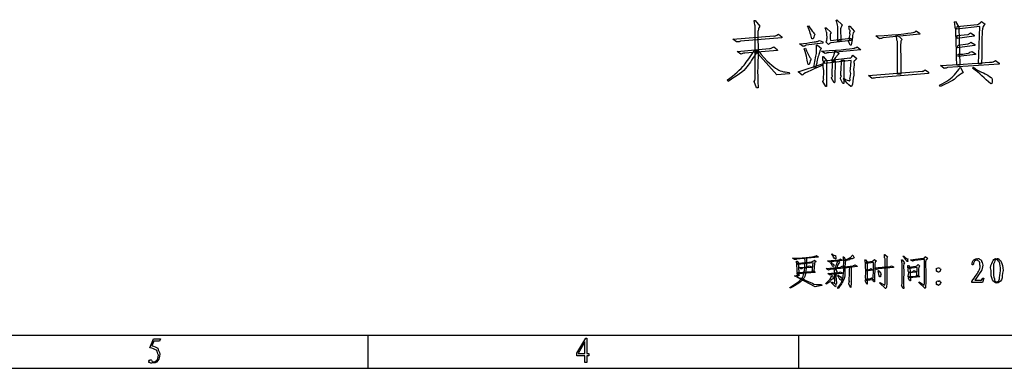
# Model space of a CAD drawing. Header units: millimetres. Extents: x 3 to 297, y 2 to 209.
# Tile 43 of 92: x 131 to 210, y 2 to 30. Entities that reach past the tile are written whole.
import ezdxf

# ---------------------------------------------------------------- set-up
doc = ezdxf.new("R2010")
doc.units = ezdxf.units.MM
doc.layers.get('0').update_dxf_attribs({"linetype": 'CONTINUOUS'})

msp = doc.modelspace()

# ---------------------------------------------------------------- linework, layer by layer
at = {"color": 0}
for p, q in [((190.165, 30.1914), (190.253, 30.1914)), ((190.253, 30.1914), (190.606, 29.7284)), ((196.736, 30.1914), (196.802, 30.2576)), ((196.802, 30.2576), (197.221, 29.8387)), ((206.217, 30.0812), (206.305, 30.1253)), ((206.305, 30.1253), (206.569, 29.6623)), ((208.377, 30.1253), (208.686, 29.9048)), ((194.443, 29.7284), (194.531, 29.7725)), ((194.443, 29.7284), (194.443, 29.7284)), ((195.854, 29.5961), (195.942, 29.5961)), ((195.942, 29.5961), (196.339, 29.2433)), ((196.868, 28.5378), (196.868, 29.7064)), ((197.75, 29.7284), (197.838, 29.7284)), ((197.838, 29.7284), (198.213, 29.3095)), ((203.152, 29.3756), (203.416, 29.1772)), ((208.245, 29.7064), (206.393, 29.4859)), ((206.393, 29.4859), (206.437, 29.7064)), ((206.437, 29.7064), (208.046, 29.8827)), ((206.569, 29.6623), (206.658, 26.6196)), ((207.495, 29.1992), (207.782, 29.0229)), ((208.135, 26.7298), (208.245, 29.7064)), ((188.445, 28.6921), (191.753, 28.9567)), ((188.754, 28.4716), (188.445, 28.6921)), ((192.392, 28.8024), (189.063, 28.5378)), ((192.106, 29.089), (192.37, 28.8906)), ((192.37, 28.8906), (192.392, 28.8024)), ((194.884, 28.7142), (194.795, 28.7142)), ((195.391, 28.6039), (195.677, 28.4716)), ((195.677, 28.4716), (195.677, 28.3834)), ((196.118, 28.2732), (195.898, 28.4937)), ((196.272, 28.6039), (197.904, 28.7803)), ((197.904, 28.5819), (196.317, 28.4055)), ((197.11, 28.5378), (196.868, 28.5378)), ((197.86, 28.2291), (197.728, 28.5378)), ((197.816, 28.7362), (197.816, 28.7362)), ((197.904, 28.7803), (197.904, 28.5819)), ((200.219, 28.7362), (199.911, 28.9567)), ((203.438, 29.089), (200.484, 28.8024)), ((201.542, 29.0229), (201.608, 29.0669)), ((201.608, 29.0669), (202.027, 28.6701)), ((201.652, 25.8919), (201.652, 28.5157)), ((203.416, 29.1772), (203.438, 29.089)), ((206.437, 28.9788), (207.275, 29.0669)), ((206.437, 28.7583), (206.437, 28.9788)), ((207.804, 28.9347), (206.437, 28.7583)), ((207.54, 28.4496), (207.848, 28.2732)), ((207.782, 29.0229), (207.804, 28.9347)), ((188.798, 27.722), (191.4, 27.9425)), ((189.107, 27.5015), (188.798, 27.722)), ((192.039, 27.7881), (189.416, 27.5676)), ((190.143, 27.7661), (190.474, 27.7881)), ((191.973, 25.8479), (190.253, 27.7881)), ((190.253, 27.7881), (190.474, 27.7881)), ((191.753, 28.0748), (192.017, 27.8763)), ((192.017, 27.8763), (192.039, 27.7881)), ((194.09, 28.1189), (193.803, 28.3173)), ((194.178, 27.9204), (194.266, 27.9645)), ((194.178, 27.9204), (194.178, 27.9204)), ((195.677, 28.3834), (194.332, 28.2071)), ((195.148, 28.2071), (195.236, 28.2071)), ((195.236, 28.2071), (195.567, 27.9425)), ((195.854, 27.5456), (195.567, 27.744)), ((198.72, 27.8322), (196.118, 27.6117)), ((196.625, 27.7881), (196.978, 27.5456)), ((197.926, 28.2291), (197.86, 28.2291)), ((198.411, 28.0748), (198.698, 27.8763)), ((198.698, 27.8763), (198.72, 27.8322)), ((206.437, 28.0086), (206.503, 28.2071)), ((207.848, 28.185), (206.437, 28.0086)), ((206.503, 28.2071), (207.275, 28.3173)), ((207.628, 27.722), (207.892, 27.5235)), ((207.848, 28.2732), (207.848, 28.185)), ((190.253, 27.6117), (190.253, 27.6117)), ((195.358, 27.4794), (195.358, 27.4794)), ((195.655, 27.3031), (195.699, 27.3031)), ((195.699, 27.3031), (195.986, 26.9503)), ((195.81, 26.9503), (197.838, 27.1928)), ((197.948, 26.9944), (195.81, 26.7518)), ((195.81, 26.7518), (195.81, 26.9503)), ((196.449, 26.9062), (196.383, 26.9503)), ((196.449, 26.9503), (196.669, 26.9503)), ((196.449, 26.9062), (196.449, 26.9062)), ((197.154, 27.0164), (197.375, 27.0164)), ((198.08, 27.4133), (198.389, 27.1487)), ((206.503, 27.3031), (206.503, 27.5015)), ((207.914, 27.4574), (206.503, 27.3031)), ((207.892, 27.5235), (207.914, 27.4574)), ((209.502, 26.9944), (209.788, 26.7739)), ((193.693, 26.0683), (195.633, 26.7298)), ((194.002, 25.8038), (193.693, 26.0683)), ((194.575, 26.6637), (194.487, 26.6637)), ((195.104, 26.4652), (194.95, 26.4211)), ((195.633, 26.7298), (195.677, 26.6196)), ((199.337, 25.7817), (203.615, 26.1345)), ((203.857, 26.2447), (204.144, 26.0463)), ((204.144, 26.0463), (204.144, 25.9581)), ((205.379, 26.355), (205.092, 26.5975)), ((209.788, 26.6857), (205.665, 26.4211)), ((206.658, 26.6196), (206.415, 26.6196)), ((206.635, 26.4211), (206.702, 26.4211)), ((206.702, 26.4211), (206.922, 26.0242)), ((207.672, 26.377), (207.738, 26.4652)), ((208.377, 26.7298), (208.135, 26.7298)), ((209.788, 26.7739), (209.788, 26.6857)), ((188.093, 25.3187), (188.026, 25.4289)), ((190.363, 24.7895), (190.165, 25.3187)), ((192.987, 25.914), (191.973, 25.8479)), ((192.965, 26.0242), (192.987, 25.914)), ((194.002, 25.8038), (194.002, 25.8038)), ((195.898, 24.8998), (195.677, 25.3187)), ((196.581, 25.1864), (196.361, 25.5612)), ((197.265, 25.1423), (197.088, 25.5171)), ((197.331, 25.4951), (197.353, 25.5612)), ((199.624, 25.5392), (199.337, 25.7817)), ((204.144, 25.9581), (199.911, 25.6053)), ((201.917, 25.8919), (201.652, 25.8919)), ((206.404, 25.6715), (206.404, 25.6715)), ((190.474, 24.7895), (190.363, 24.7895)), ((195.964, 24.8998), (195.898, 24.8998)), ((196.603, 25.1864), (196.581, 25.1864)), ((196.603, 25.1864), (196.603, 25.1864)), ((197.353, 25.1423), (197.265, 25.1423)), ((197.97, 24.8998), (197.904, 24.8998)), ((205.092, 24.8998), (205.026, 25.01)), ((209.215, 25.1423), (209.127, 25.1202)), ((24.9769, 4.9747), (291.994, 4.9747)), ((159.209, 4.9747), (159.209, 2.3289)), ((175.948, 3.5388), (176.676, 4.7405)), ((176.676, 4.7405), (176.764, 4.7405)), ((176.764, 4.7405), (176.764, 3.5168)), ((193.711, 4.9747), (193.711, 2.3289)), ((141.726, 3.9577), (142.018, 4.6963)), ((142.045, 4.5145), (141.897, 4.1396)), ((142.018, 4.6963), (142.591, 4.6963)), ((142.514, 4.5145), (142.045, 4.5145)), ((142.591, 4.6963), (142.514, 4.5145)), ((176.593, 4.4538), (176.047, 3.5168)), ((176.593, 3.5168), (176.593, 4.4538)), ((142.431, 3.3734), (142.431, 3.3734)), ((175.948, 3.3348), (175.948, 3.5388)), ((176.593, 3.3348), (175.948, 3.3348)), ((176.047, 3.5168), (176.593, 3.5168)), ((176.593, 2.7891), (176.593, 3.3348)), ((176.764, 3.5168), (176.924, 3.5168)), ((176.924, 3.3348), (176.764, 3.3348)), ((176.764, 3.3348), (176.764, 2.7891)), ((176.924, 3.5168), (176.924, 3.3348)), ((176.764, 2.7891), (176.593, 2.7891)), ((2.7519, 2.3289), (297.215, 2.3289))]:
    msp.add_line(p, q, dxfattribs=at)
at = {"color": 5}
for p, q in [((193.399, 11.0395), (193.24, 11.1552)), ((195.307, 11.2214), (193.559, 11.0725)), ((194.237, 11.1883), (194.364, 11.1883)), ((194.237, 11.1883), (194.237, 11.1883)), ((195.147, 11.3702), (195.296, 11.2544)), ((195.296, 11.2544), (195.307, 11.2214)), ((196.391, 11.4749), (196.424, 11.519)), ((196.391, 11.4749), (196.391, 11.4749)), ((196.705, 11.0946), (196.65, 11.0946)), ((197.069, 11.0891), (197.207, 10.9954)), ((197.306, 11.2489), (197.35, 11.271)), ((197.35, 11.271), (197.488, 11.0284)), ((198.034, 11.3923), (198.067, 11.3812)), ((198.067, 11.3812), (198.182, 11.1662)), ((199.818, 11.0505), (199.956, 10.9127)), ((200.601, 11.4363), (200.645, 11.4584)), ((200.645, 11.4584), (200.843, 11.2544)), ((200.667, 9.1929), (200.667, 11.0946)), ((202.105, 11.2985), (202.137, 11.3371)), ((202.105, 11.2985), (202.105, 11.2985)), ((202.705, 11.0284), (203.708, 11.1442)), ((203.808, 11.0505), (203.014, 10.9623)), ((203.808, 9.2039), (203.808, 11.0505)), ((203.874, 11.2765), (204.045, 11.1442)), ((193.548, 10.9127), (193.603, 10.9127)), ((193.548, 10.9127), (193.548, 10.9127)), ((193.603, 10.9127), (193.73, 10.7583)), ((194.888, 10.7694), (193.669, 10.6426)), ((193.669, 10.6426), (193.692, 10.7583)), ((193.692, 10.7583), (194.8, 10.8686)), ((193.912, 10.3008), (193.763, 10.4056)), ((194.761, 10.4056), (194.05, 10.3394)), ((194.601, 10.5268), (194.75, 10.4497)), ((194.75, 10.4497), (194.761, 10.4056)), ((194.805, 10.0307), (194.888, 10.7694)), ((195.004, 10.9954), (195.125, 10.8851)), ((195.945, 10.3174), (197.047, 10.4276)), ((196.126, 10.2016), (195.945, 10.3174)), ((196.038, 10.9402), (196.937, 11.0284)), ((196.193, 10.8245), (196.038, 10.9402)), ((197.345, 10.3615), (196.253, 10.2457)), ((196.319, 10.7914), (196.353, 10.8245)), ((197.218, 10.9623), (196.33, 10.8686)), ((196.512, 10.4827), (196.468, 10.4827)), ((196.578, 10.3008), (196.617, 10.3394)), ((196.617, 10.3394), (196.799, 10.0969)), ((196.783, 10.3835), (196.694, 10.3615)), ((196.854, 11.0064), (197.014, 10.8245)), ((197.196, 10.4993), (197.328, 10.4056)), ((197.207, 10.9954), (197.218, 10.9623)), ((197.328, 10.4056), (197.345, 10.3615)), ((197.411, 10.9402), (197.4, 11.0064)), ((197.4, 10.4607), (198.1, 10.5434)), ((198.43, 10.4772), (197.4, 10.3615)), ((197.4, 10.3615), (197.4, 10.4607)), ((197.819, 10.4607), (197.94, 10.4607)), ((197.819, 10.4607), (197.819, 10.4607)), ((197.94, 10.4607), (197.94, 9.1929)), ((198.249, 10.6095), (198.42, 10.5048)), ((198.42, 10.5048), (198.43, 10.4772)), ((199.035, 11.0174), (199.08, 11.0284)), ((199.08, 11.0284), (199.228, 10.8465)), ((199.151, 10.8355), (199.669, 10.9127)), ((199.151, 10.7253), (199.151, 10.8355)), ((199.741, 10.8135), (199.151, 10.7253)), ((199.51, 10.3174), (199.625, 10.2237)), ((199.818, 10.3725), (201.009, 10.4827)), ((199.967, 10.2567), (199.818, 10.3725)), ((201.329, 10.4056), (200.116, 10.2953)), ((201.18, 10.5434), (201.329, 10.4497)), ((201.329, 10.4497), (201.329, 10.4056)), ((201.983, 11.0064), (202.027, 11.0174)), ((202.027, 11.0174), (202.215, 10.7914)), ((202.468, 10.8851), (202.413, 10.8851)), ((202.468, 10.5765), (202.523, 10.5765)), ((202.523, 10.5765), (202.65, 10.4276)), ((202.529, 10.3725), (202.529, 10.3725)), ((202.578, 10.4276), (203.124, 10.5048)), ((202.578, 10.3229), (202.578, 10.4276)), ((203.229, 10.4166), (202.578, 10.3229)), ((202.854, 10.9127), (202.705, 11.0284)), ((203.19, 9.6669), (203.229, 10.4166)), ((203.306, 10.6426), (203.444, 10.5048)), ((204.87, 10.389), (204.87, 10.389)), ((207.719, 10.6095), (207.647, 10.6095)), ((209.972, 10.8575), (209.972, 10.8575)), ((193.399, 9.7331), (193.642, 9.7937)), ((195.048, 8.8567), (193.399, 9.7331)), ((193.719, 9.7551), (193.592, 9.9535)), ((193.692, 10.0087), (194.783, 10.0969)), ((195.059, 10.0087), (193.692, 9.893)), ((193.692, 9.893), (193.692, 10.0087)), ((193.763, 9.7551), (193.719, 9.7551)), ((194.932, 10.0638), (194.805, 10.0307)), ((194.932, 10.1575), (195.059, 10.0087)), ((196.071, 9.915), (196.92, 9.9977)), ((196.253, 9.7937), (196.071, 9.915)), ((197.218, 9.9315), (196.374, 9.8489)), ((196.397, 9.7717), (196.435, 9.7717)), ((196.435, 9.7717), (196.512, 9.5071)), ((196.639, 9.3252), (196.639, 10.0087)), ((196.843, 9.7496), (196.865, 9.7937)), ((197.069, 10.0638), (197.207, 9.9756)), ((197.207, 9.9756), (197.218, 9.9315)), ((197.383, 9.4905), (197.383, 9.4905)), ((199.151, 10.2237), (199.355, 10.2457)), ((199.151, 10.1134), (199.151, 10.2237)), ((199.642, 10.1796), (199.151, 10.1134)), ((199.151, 9.3748), (199.184, 9.485)), ((199.184, 9.485), (199.421, 9.5016)), ((199.57, 9.5677), (199.763, 9.4299)), ((199.625, 10.2237), (199.642, 10.1796)), ((200.094, 10.1355), (200.127, 10.1685)), ((200.276, 9.6559), (200.232, 9.6559)), ((202.639, 9.3417), (202.523, 9.5236)), ((202.617, 9.9646), (202.617, 10.0638)), ((203.124, 10.0307), (202.617, 9.9646)), ((202.617, 9.5677), (202.617, 9.678)), ((203.444, 9.6559), (202.617, 9.5677)), ((202.981, 10.1575), (203.124, 10.0748)), ((203.124, 10.0748), (203.124, 10.0307)), ((203.323, 9.6669), (203.19, 9.6669)), ((203.306, 9.7937), (203.444, 9.6559)), ((208.573, 9.5457), (208.457, 9.2039)), ((208.501, 9.5457), (208.573, 9.5457)), ((209.415, 9.5016), (209.415, 9.5016)), ((193.058, 8.7574), (193.024, 8.8126)), ((195.577, 8.9724), (195.048, 8.8567)), ((195.571, 9.033), (195.577, 8.9724)), ((195.945, 9.0661), (195.901, 9.1157)), ((196.347, 9.2149), (196.369, 9.248)), ((196.694, 8.8511), (196.347, 9.2149)), ((196.369, 9.248), (196.617, 9.1157)), ((196.755, 9.1598), (196.755, 9.1598)), ((196.898, 8.7244), (196.854, 8.7574)), ((197.196, 9.3968), (197.146, 9.3858)), ((197.89, 8.7905), (197.753, 9.0992)), ((197.918, 8.7905), (197.89, 8.7905)), ((197.94, 9.1929), (197.918, 8.7905)), ((199.195, 9.0771), (199.058, 9.3252)), ((199.763, 9.4299), (199.151, 9.3748)), ((199.228, 9.0771), (199.195, 9.0771)), ((199.752, 9.259), (199.648, 9.4409)), ((199.796, 9.259), (199.752, 9.259)), ((200.215, 9.1653), (200.237, 9.2039)), ((200.695, 8.7244), (200.215, 9.1653)), ((200.237, 9.2039), (200.64, 8.989)), ((200.728, 8.7244), (200.695, 8.7244)), ((202.105, 8.7354), (201.983, 8.9724)), ((202.149, 8.7354), (202.105, 8.7354)), ((202.683, 9.3417), (202.639, 9.3417)), ((203.367, 9.2039), (203.389, 9.248)), ((203.863, 8.7244), (203.367, 9.2039)), ((203.389, 9.248), (203.786, 8.989)), ((203.863, 8.7244), (203.863, 8.7244)), ((204.859, 9.033), (204.859, 9.033)), ((207.603, 9.2039), (207.603, 9.27)), ((208.457, 9.2039), (207.603, 9.2039)), ((207.851, 9.3858), (208.297, 9.3858)), ((207.851, 9.3858), (207.851, 9.3858))]:
    msp.add_line(p, q, dxfattribs=at)
at = {"color": 0}
for points in [[(190.253, 29.6954), (190.223, 29.7422), (190.223, 29.9117), (190.165, 30.1914)], [(196.868, 29.7064), (196.853, 29.8607), (196.809, 30.0288), (196.736, 30.1914)], [(206.327, 29.541), (206.23, 29.552), (206.29, 29.8015), (206.217, 30.0812)], [(208.046, 29.8827), (208.069, 29.8304), (208.259, 29.9779), (208.377, 30.1253)], [(190.253, 27.6117), (190.223, 28.9347), (190.253, 29.643), (190.253, 29.6954)], [(190.496, 29.3867), (190.386, 29.2874), (190.496, 28.626), (190.496, 27.3472)], [(190.606, 29.7284), (190.503, 29.5658), (190.496, 29.4666), (190.496, 29.3867)], [(194.795, 28.7142), (194.721, 28.9788), (194.619, 29.3453), (194.443, 29.7284)], [(194.531, 29.7725), (194.824, 29.3012), (195.041, 29.1), (195.049, 29.078)], [(195.997, 29.2433), (195.927, 29.2282), (195.942, 29.4335), (195.854, 29.5961)], [(196.019, 28.9016), (195.942, 28.9636), (196.004, 29.1689), (195.997, 29.2433)], [(196.339, 29.2433), (196.235, 29.0807), (196.269, 29.1), (196.262, 29.0339)], [(197.133, 29.6623), (197.029, 29.5079), (197.11, 29.2433), (197.11, 28.5378)], [(197.221, 29.8387), (197.177, 29.7133), (197.146, 29.7064), (197.133, 29.6623)], [(197.86, 29.3977), (197.75, 29.4487), (197.808, 29.581), (197.75, 29.7284)], [(197.849, 29.0669), (197.779, 29.1841), (197.874, 29.3233), (197.86, 29.3977)], [(198.213, 29.3095), (198.015, 29.1248), (198.054, 29.0849), (198.048, 28.8575)], [(199.911, 28.9567), (201.836, 29.0366), (202.927, 29.2461), (202.964, 29.2544)], [(202.964, 29.2544), (202.967, 29.1689), (203.063, 29.3012), (203.152, 29.3756)], [(206.415, 26.6196), (206.349, 28.4496), (206.327, 29.4597), (206.327, 29.541)], [(207.275, 29.0669), (207.289, 29.0518), (207.421, 29.1248), (207.495, 29.1992)], [(208.487, 29.6072), (208.377, 29.4487), (208.45, 28.5819), (208.377, 26.7298)], [(208.686, 29.9048), (208.494, 29.6981), (208.487, 29.6733), (208.487, 29.6072)], [(189.063, 28.5378), (188.871, 28.4345), (188.871, 28.5006), (188.754, 28.4716)], [(191.753, 28.9567), (191.766, 28.8603), (191.943, 29.0146), (192.106, 29.089)], [(193.803, 28.3173), (194.663, 28.4193), (195.162, 28.5006), (195.192, 28.5157)], [(195.049, 29.078), (194.957, 29.0229), (195.001, 28.9347), (194.884, 28.7142)], [(195.192, 28.5157), (195.192, 28.4496), (195.287, 28.5598), (195.391, 28.6039)], [(195.898, 28.4937), (195.927, 28.4786), (195.993, 28.5957), (196.008, 28.626)], [(196.008, 28.626), (195.956, 28.6549), (196.026, 28.7473), (196.019, 28.9016)], [(196.262, 29.0339), (196.22, 28.9485), (196.257, 28.8244), (196.272, 28.6039)], [(197.728, 28.5378), (197.735, 28.5075), (197.816, 28.6618), (197.816, 28.7362)], [(197.816, 28.7362), (197.735, 28.7721), (197.827, 28.9195), (197.849, 29.0669)], [(198.048, 28.8575), (197.999, 28.5516), (197.999, 28.4193), (197.926, 28.2291)], [(200.484, 28.8024), (200.396, 28.7431), (200.337, 28.7803), (200.219, 28.7362)], [(201.652, 28.5157), (201.571, 28.6108), (201.6, 28.8603), (201.542, 29.0229)], [(202.027, 28.6701), (201.88, 28.5667), (201.917, 28.5157), (201.917, 28.4716)], [(201.917, 28.4716), (201.88, 28.3614), (201.917, 27.5676), (201.917, 25.8919)], [(207.275, 28.3173), (207.289, 28.3022), (207.436, 28.3614), (207.54, 28.4496)], [(189.371, 26.6196), (189.548, 26.8911), (189.892, 27.31), (190.143, 27.7661)], [(190.474, 27.7881), (190.033, 27.1556), (189.837, 26.7959), (189.581, 26.4873)], [(190.474, 27.7881), (191.149, 26.8759), (191.753, 26.4611), (191.973, 26.3219)], [(191.4, 27.9425), (191.414, 27.9494), (191.59, 28.0004), (191.753, 28.0748)], [(194.332, 28.2071), (194.192, 28.1106), (194.207, 28.1767), (194.09, 28.1189)], [(194.487, 26.6637), (194.443, 26.9062), (194.368, 27.3761), (194.178, 27.9204)], [(194.266, 27.9645), (194.487, 27.405), (194.714, 27.1294), (194.729, 27.0936)], [(195.148, 27.5456), (195.162, 27.6696), (195.177, 28.0004), (195.148, 28.2071)], [(195.567, 27.9425), (195.442, 27.8612), (195.409, 27.7137), (195.358, 27.4794)], [(195.567, 27.744), (197.265, 27.8322), (198.182, 27.9714), (198.213, 27.9866)], [(196.317, 28.4055), (196.207, 28.3614), (196.191, 28.3614), (196.118, 28.2732)], [(196.57, 27.4354), (196.588, 27.4794), (196.625, 27.6696), (196.625, 27.7881)], [(198.213, 27.9866), (198.147, 27.9783), (198.308, 28.0307), (198.411, 28.0748)], [(207.429, 27.6117), (207.348, 27.6117), (207.524, 27.6628), (207.628, 27.722)], [(189.416, 27.5676), (189.224, 27.5676), (189.224, 27.5456), (189.107, 27.5015)], [(190.242, 25.5171), (190.223, 25.553), (190.253, 26.2737), (190.253, 27.6117)], [(190.496, 27.3472), (190.386, 26.0242), (190.488, 25.2167), (190.474, 24.7895)], [(194.729, 27.0936), (194.633, 26.9792), (194.692, 26.9131), (194.575, 26.6637)], [(194.95, 26.4211), (194.986, 26.847), (195.118, 27.31), (195.148, 27.5456)], [(195.358, 27.4794), (195.221, 27.1556), (195.221, 26.9062), (195.104, 26.4652)], [(195.732, 26.9062), (195.633, 26.92), (195.699, 27.0674), (195.655, 27.3031)], [(195.755, 26.1896), (195.647, 26.6265), (195.739, 26.8759), (195.732, 26.9062)], [(196.118, 27.6117), (195.956, 27.5966), (195.971, 27.5897), (195.854, 27.5456)], [(195.986, 26.9503), (195.942, 25.8479), (195.993, 25.1947), (195.964, 24.8998)], [(196.449, 25.7817), (196.353, 25.7004), (196.449, 26.2006), (196.449, 26.9503)], [(196.383, 26.9503), (196.397, 27.1267), (196.533, 27.3169), (196.57, 27.4354)], [(196.758, 27.3141), (196.648, 27.1997), (196.625, 27.0964), (196.449, 26.9062)], [(196.669, 26.9503), (196.617, 26.0973), (196.648, 25.5392), (196.603, 25.1864)], [(196.978, 27.5456), (196.824, 27.361), (196.787, 27.394), (196.758, 27.3141)], [(197.154, 25.7486), (197.058, 25.6715), (197.154, 26.1924), (197.154, 27.0164)], [(197.375, 27.0164), (197.323, 26.1565), (197.367, 25.5833), (197.353, 25.1423)], [(197.838, 27.1928), (197.808, 27.0674), (197.977, 27.2507), (198.08, 27.4133)], [(197.904, 25.9581), (197.808, 26.1703), (197.933, 26.5672), (197.948, 26.9944)], [(198.191, 26.9503), (198.103, 26.8759), (198.187, 26.7959), (198.18, 26.6196)], [(198.389, 27.1487), (198.22, 26.9641), (198.191, 26.9944), (198.191, 26.9503)], [(205.092, 26.5975), (207.833, 26.7436), (209.277, 26.8648), (209.314, 26.8731)], [(206.503, 27.5015), (207.054, 27.4643), (207.399, 27.5966), (207.429, 27.6117)], [(209.314, 26.8731), (209.317, 26.8759), (209.413, 26.92), (209.502, 26.9944)], [(188.026, 25.4289), (188.547, 25.8038), (189.107, 26.3109), (189.371, 26.6196)], [(189.581, 26.4873), (189.283, 26.0683), (188.827, 25.7886), (188.093, 25.3187)], [(191.973, 26.3219), (192.179, 26.1262), (192.524, 26.0821), (192.965, 26.0242)], [(195.677, 26.6196), (194.589, 26.1565), (194.104, 25.9209), (194.002, 25.8038)], [(195.755, 25.473), (195.662, 25.4951), (195.761, 25.7404), (195.755, 26.1896)], [(198.18, 26.6196), (198.088, 26.406), (198.165, 26.1786), (198.158, 25.8258)], [(203.615, 26.1345), (203.659, 26.038), (203.754, 26.1855), (203.857, 26.2447)], [(205.665, 26.4211), (205.481, 26.3329), (205.496, 26.3991), (205.379, 26.355)], [(206.217, 25.8368), (206.363, 26.0242), (206.561, 26.2296), (206.635, 26.4211)], [(209.127, 25.1202), (208.627, 25.553), (208.23, 25.9801), (207.672, 26.377)], [(207.738, 26.4652), (208.171, 26.0821), (208.649, 25.9691), (208.884, 25.8148)], [(190.165, 25.3187), (190.209, 25.3187), (190.234, 25.4579), (190.242, 25.5171)], [(195.677, 25.3187), (195.647, 25.3187), (195.746, 25.4441), (195.755, 25.473)], [(196.361, 25.5612), (196.353, 25.6412), (196.449, 25.7514), (196.449, 25.7817)], [(197.088, 25.5171), (197.058, 25.6274), (197.154, 25.7266), (197.154, 25.7486)], [(197.904, 24.8998), (197.647, 25.0541), (197.565, 25.3049), (197.331, 25.4951)], [(197.353, 25.5612), (197.543, 25.4069), (197.731, 25.3848), (197.783, 25.3848)], [(197.783, 25.3848), (197.764, 25.2898), (197.863, 25.4152), (197.871, 25.473)], [(197.871, 25.473), (197.779, 25.524), (197.889, 25.6935), (197.904, 25.9581)], [(198.158, 25.8258), (198.072, 25.4648), (198.088, 25.1643), (197.97, 24.8998)], [(199.911, 25.6053), (199.763, 25.553), (199.741, 25.5833), (199.624, 25.5392)], [(205.026, 25.01), (205.599, 25.2746), (206.01, 25.6384), (206.217, 25.8368)], [(206.404, 25.6715), (206.157, 25.3931), (205.723, 25.2084), (205.092, 24.8998)], [(206.922, 26.0242), (206.76, 25.9209), (206.647, 25.8768), (206.404, 25.6715)], [(208.884, 25.8148), (209.112, 25.6563), (209.24, 25.564), (209.248, 25.5282)], [(209.248, 25.5282), (209.244, 25.4648), (209.244, 25.3628), (209.215, 25.1423)], [(142.26, 3.7758), (142.096, 3.864), (141.968, 3.9426), (141.726, 3.9577)], [(141.897, 4.1396), (142.063, 4.0804), (142.269, 4.0321), (142.376, 3.9302)], [(142.431, 3.3734), (142.324, 3.5333), (142.373, 3.6683), (142.26, 3.7758)], [(142.326, 3.0096), (142.324, 2.9779), (142.431, 3.215), (142.431, 3.3734)], [(142.376, 3.9302), (142.398, 3.7565), (142.542, 3.6711), (142.542, 3.4616)], [(142.542, 3.4616), (142.515, 3.2246), (142.486, 3.0882), (142.376, 2.96)], [(141.671, 2.9104), (141.582, 2.8746), (141.689, 2.9903), (141.726, 3.0096)], [(141.737, 2.7947), (141.582, 2.7836), (141.671, 2.8663), (141.671, 2.9104)], [(141.726, 3.0096), (141.66, 2.9118), (141.804, 3.0289), (141.841, 3.0152)], [(142.012, 2.7561), (141.792, 2.7175), (141.784, 2.7616), (141.737, 2.7947)], [(141.841, 3.0152), (141.85, 3), (141.908, 2.9559), (141.93, 2.8829)], [(141.93, 2.8829), (142.07, 2.8084), (142.26, 2.9242), (142.326, 3.0096)], [(142.376, 2.96), (142.18, 2.7313), (142.148, 2.763), (142.012, 2.7561)]]:
    msp.add_open_spline(points, degree=3, dxfattribs=at)
at = {"color": 5}
for points in [[(193.24, 11.1552), (194.415, 11.1456), (195.042, 11.3013), (195.064, 11.3096)], [(193.559, 11.0725), (193.504, 10.9954), (193.457, 11.0615), (193.399, 11.0395)], [(194.039, 9.6118), (194.146, 9.8006), (194.262, 10.3863), (194.237, 11.1883)], [(194.364, 11.1883), (194.345, 10.2705), (194.321, 9.8516), (194.171, 9.5843)], [(195.064, 11.3096), (195.05, 11.282), (195.116, 11.3399), (195.147, 11.3702)], [(196.65, 11.0946), (196.546, 11.1166), (196.526, 11.3275), (196.391, 11.4749)], [(196.424, 11.519), (196.442, 11.3399), (196.635, 11.3978), (196.672, 11.3647)], [(196.672, 11.3647), (196.637, 11.2737), (196.736, 11.3041), (196.744, 11.282)], [(196.744, 11.282), (196.652, 11.2338), (196.739, 11.2007), (196.705, 11.0946)], [(196.937, 11.0284), (196.934, 10.9733), (197.025, 11.056), (197.069, 11.0891)], [(197.356, 10.9457), (197.284, 10.965), (197.335, 11.1015), (197.306, 11.2489)], [(197.4, 11.0064), (197.551, 11.0422), (197.788, 11.1662), (197.863, 11.2103)], [(197.896, 11.0946), (197.776, 10.965), (197.627, 10.9981), (197.411, 10.9402)], [(197.863, 11.2103), (197.937, 11.2489), (197.997, 11.3151), (198.034, 11.3923)], [(198.182, 11.1662), (197.989, 11.0574), (198.002, 11.1414), (197.896, 11.0946)], [(199.669, 10.9127), (199.605, 10.8989), (199.759, 10.9692), (199.818, 11.0505)], [(200.667, 11.0946), (200.582, 11.0863), (200.645, 11.2848), (200.601, 11.4363)], [(200.843, 11.2544), (200.788, 11.1607), (200.799, 11.1221), (200.799, 11.078)], [(200.799, 11.078), (200.788, 10.9582), (200.799, 10.367), (200.799, 9.0661)], [(202.413, 10.8851), (202.315, 10.9913), (202.262, 11.1442), (202.105, 11.2985)], [(202.137, 11.3371), (202.304, 11.1277), (202.502, 11.0863), (202.502, 11.0725)], [(202.502, 11.0725), (202.421, 10.9802), (202.49, 10.9954), (202.468, 10.8851)], [(203.708, 11.1442), (203.749, 11.0505), (203.815, 11.1952), (203.874, 11.2765)], [(204.045, 11.1442), (203.965, 10.965), (203.934, 11.0188), (203.934, 11.0009)], [(207.774, 11.0229), (207.821, 11.0243), (207.902, 11.1221), (207.972, 11.1332)], [(207.972, 11.1332), (207.964, 11.0505), (208.116, 11.147), (208.182, 11.1332)], [(208.182, 11.1332), (208.218, 11.0243), (208.32, 11.0698), (208.385, 10.9788)], [(209.272, 10.8575), (209.327, 11.0202), (209.434, 11.118), (209.509, 11.1332)], [(209.619, 11.067), (209.499, 10.9913), (209.459, 10.9898), (209.415, 10.8355)], [(209.509, 11.1332), (209.477, 11.0505), (209.66, 11.147), (209.735, 11.1332)], [(209.828, 10.8355), (209.687, 10.8741), (209.714, 11.067), (209.619, 11.067)], [(209.735, 11.1332), (209.742, 11.0202), (209.886, 11.0257), (209.972, 10.8575)], [(193.592, 10.6812), (193.573, 10.6316), (193.577, 10.7721), (193.548, 10.9127)], [(193.614, 10.389), (193.573, 10.4841), (193.592, 10.666), (193.592, 10.6812)], [(193.631, 10.0638), (193.606, 10.0059), (193.632, 10.2085), (193.614, 10.389)], [(193.73, 10.7583), (193.694, 10.1051), (193.77, 9.8612), (193.763, 9.7551)], [(193.763, 10.4056), (194.172, 10.3628), (194.499, 10.48), (194.518, 10.4883)], [(194.05, 10.3394), (193.963, 10.2705), (193.97, 10.3256), (193.912, 10.3008)], [(194.518, 10.4883), (194.444, 10.4951), (194.564, 10.5076), (194.601, 10.5268)], [(194.8, 10.8686), (194.783, 10.87), (194.918, 10.9209), (195.004, 10.9954)], [(195.004, 10.7473), (194.984, 10.6316), (194.979, 10.4896), (194.932, 10.0638)], [(195.125, 10.8851), (194.988, 10.8079), (195.006, 10.7763), (195.004, 10.7473)], [(196.33, 10.8686), (196.215, 10.859), (196.248, 10.8534), (196.193, 10.8245)], [(196.468, 10.4827), (196.424, 10.4883), (196.382, 10.706), (196.319, 10.7914)], [(196.353, 10.8245), (196.343, 10.6536), (196.479, 10.7225), (196.501, 10.6977)], [(196.501, 10.6977), (196.504, 10.6054), (196.54, 10.655), (196.551, 10.6371)], [(196.551, 10.6371), (196.53, 10.5682), (196.552, 10.5668), (196.512, 10.4827)], [(196.639, 10.0087), (196.574, 10.0059), (196.619, 10.1796), (196.578, 10.3008)], [(196.694, 10.3615), (196.681, 10.4731), (196.807, 10.6867), (196.827, 10.7749)], [(196.915, 10.6812), (196.857, 10.5682), (196.851, 10.5337), (196.783, 10.3835)], [(196.827, 10.7749), (196.835, 10.7708), (196.854, 10.943), (196.854, 11.0064)], [(197.014, 10.8245), (196.894, 10.6674), (196.933, 10.7322), (196.915, 10.6812)], [(197.047, 10.4276), (197.015, 10.3367), (197.148, 10.4579), (197.196, 10.4993)], [(197.284, 9.5732), (197.295, 9.7634), (197.367, 10.0873), (197.367, 10.4001)], [(197.367, 10.4001), (197.295, 10.6233), (197.363, 10.8934), (197.356, 10.9457)], [(197.488, 11.0284), (197.39, 10.2044), (197.467, 9.7551), (197.383, 9.4905)], [(197.819, 9.2866), (197.714, 9.2425), (197.819, 9.7028), (197.819, 10.4607)], [(198.1, 10.5434), (198.059, 10.5324), (198.189, 10.5723), (198.249, 10.6095)], [(199.096, 10.8024), (199.064, 10.7198), (199.076, 10.8961), (199.035, 11.0174)], [(199.107, 10.1906), (199.069, 10.5572), (199.099, 10.7804), (199.096, 10.8024)], [(199.228, 10.8465), (199.175, 9.9508), (199.251, 9.3638), (199.228, 9.0771)], [(199.355, 10.2457), (199.4, 10.2154), (199.45, 10.276), (199.51, 10.3174)], [(199.708, 9.6339), (199.708, 9.6132), (199.719, 10.0748), (199.741, 10.8135)], [(199.956, 10.9127), (199.814, 10.8369), (199.868, 10.8217), (199.868, 10.7969)], [(199.868, 10.7969), (199.814, 10.6674), (199.86, 10.5517), (199.846, 10.141)], [(200.116, 10.2953), (200.057, 10.2416), (200.025, 10.2815), (199.967, 10.2567)], [(201.009, 10.4827), (200.957, 10.367), (201.094, 10.502), (201.18, 10.5434)], [(202.033, 10.7528), (201.991, 10.6977), (202.016, 10.87), (201.983, 11.0064)], [(202.033, 9.9481), (201.991, 10.3959), (202.033, 10.7198), (202.033, 10.7528)], [(202.215, 10.7914), (202.08, 10.6316), (202.165, 10.6881), (202.165, 10.6591)], [(202.165, 10.6591), (202.08, 10.5765), (202.165, 10.356), (202.165, 9.8268)], [(202.529, 10.3725), (202.437, 10.3298), (202.504, 10.4772), (202.468, 10.5765)], [(202.546, 9.9977), (202.443, 10.1424), (202.531, 10.3394), (202.529, 10.3725)], [(202.65, 10.4276), (202.668, 9.7717), (202.69, 9.5071), (202.683, 9.3417)], [(203.014, 10.9623), (202.962, 10.9209), (202.923, 10.9457), (202.854, 10.9127)], [(203.124, 10.5048), (203.135, 10.5103), (203.247, 10.5613), (203.306, 10.6426)], [(203.35, 10.4001), (203.34, 10.2926), (203.34, 10.1369), (203.323, 9.6669)], [(203.444, 10.5048), (203.34, 10.4469), (203.35, 10.418), (203.35, 10.4001)], [(203.934, 11.0009), (203.848, 10.9292), (203.934, 10.3449), (203.934, 9.0882)], [(204.771, 10.2512), (204.68, 10.2857), (204.815, 10.3697), (204.87, 10.389)], [(204.87, 10.389), (204.912, 10.3229), (204.982, 10.4056), (205.03, 10.3835)], [(205.03, 10.3835), (205.008, 10.2788), (205.109, 10.3174), (205.124, 10.2512)], [(207.647, 10.6095), (207.582, 10.7818), (207.714, 10.9595), (207.774, 11.0229)], [(207.807, 10.8686), (207.736, 10.7859), (207.732, 10.7087), (207.719, 10.6095)], [(208.022, 10.9843), (207.829, 10.9361), (207.853, 10.9457), (207.807, 10.8686)], [(208.226, 10.8575), (208.14, 10.9361), (208.121, 10.9843), (208.022, 10.9843)], [(208.182, 10.1355), (208.218, 10.2705), (208.286, 10.4056), (208.286, 10.5379)], [(208.286, 10.5379), (208.218, 10.6536), (208.266, 10.7763), (208.226, 10.8575)], [(208.49, 10.5985), (208.471, 10.3959), (208.437, 10.2581), (208.33, 10.0748)], [(208.385, 10.9788), (208.354, 10.8438), (208.49, 10.7638), (208.49, 10.5985)], [(209.15, 10.1575), (209.043, 10.451), (209.19, 10.6922), (209.272, 10.8575)], [(209.415, 10.8355), (209.296, 10.5682), (209.354, 10.4579), (209.354, 10.1575)], [(209.9, 10.1575), (209.896, 10.451), (209.875, 10.6839), (209.828, 10.8355)], [(209.972, 10.8575), (210.032, 10.6867), (210.105, 10.4579), (210.11, 10.1575)], [(193.024, 8.8126), (193.482, 9.0661), (193.885, 9.361), (194.039, 9.6118)], [(194.171, 9.5843), (193.926, 9.2645), (193.649, 9.0413), (193.058, 8.7574)], [(193.592, 9.9535), (193.595, 9.9329), (193.627, 10.0266), (193.631, 10.0638)], [(193.642, 9.7937), (193.606, 9.7303), (193.649, 9.6973), (193.664, 9.6835)], [(193.664, 9.6835), (193.639, 9.587), (193.835, 9.598), (194.122, 9.463)], [(194.783, 10.0969), (194.764, 10.0059), (194.877, 10.1314), (194.932, 10.1575)], [(195.901, 9.1157), (196.027, 9.2563), (196.199, 9.3913), (196.259, 9.4795)], [(196.253, 10.2457), (196.155, 10.2085), (196.167, 10.2306), (196.126, 10.2016)], [(196.374, 9.8489), (196.237, 9.8185), (196.289, 9.8227), (196.253, 9.7937)], [(196.259, 9.4795), (196.266, 9.5512), (196.366, 9.6642), (196.397, 9.7717)], [(196.512, 9.5071), (196.438, 9.4657), (196.424, 9.4768), (196.402, 9.463)], [(196.755, 9.937), (196.652, 9.8337), (196.755, 9.6256), (196.755, 9.1598)], [(196.799, 10.0969), (196.769, 9.9398), (196.755, 9.9922), (196.755, 9.937)], [(197.146, 9.3858), (196.949, 9.4258), (196.964, 9.6504), (196.843, 9.7496)], [(196.854, 8.7574), (197.07, 9.0524), (197.232, 9.3334), (197.284, 9.5732)], [(196.865, 9.7937), (196.956, 9.7345), (197.055, 9.6945), (197.097, 9.6614)], [(197.383, 9.4905), (197.225, 9.2094), (197.141, 8.9752), (196.898, 8.7244)], [(196.92, 9.9977), (196.942, 9.9329), (197.032, 10.0266), (197.069, 10.0638)], [(197.097, 9.6614), (197.042, 9.5512), (197.17, 9.6036), (197.185, 9.5898)], [(197.185, 9.5898), (197.188, 9.5209), (197.203, 9.5098), (197.196, 9.3968)], [(199.058, 9.3252), (199.069, 9.2976), (199.103, 9.4409), (199.107, 9.5071)], [(199.107, 9.5071), (199.08, 9.5512), (199.114, 9.8048), (199.107, 10.1906)], [(199.421, 9.5016), (199.444, 9.4809), (199.515, 9.5264), (199.57, 9.5677)], [(199.648, 9.4409), (199.59, 9.5209), (199.708, 9.5898), (199.708, 9.6339)], [(199.846, 10.141), (199.788, 9.7276), (199.818, 9.4354), (199.796, 9.259)], [(200.232, 9.6559), (200.156, 9.7345), (200.167, 9.9701), (200.094, 10.1355)], [(200.127, 10.1685), (200.193, 10.0652), (200.276, 10.0059), (200.309, 9.9591)], [(200.309, 9.9591), (200.262, 9.8557), (200.364, 9.8833), (200.364, 9.8654)], [(200.364, 9.8654), (200.262, 9.8185), (200.334, 9.7772), (200.276, 9.6559)], [(202.027, 9.1102), (201.991, 9.1543), (202.033, 9.4437), (202.033, 9.9481)], [(202.165, 9.8268), (202.08, 9.2866), (202.16, 8.9379), (202.149, 8.7354)], [(202.562, 9.6504), (202.458, 9.5953), (202.552, 9.7841), (202.546, 9.9977)], [(202.523, 9.5236), (202.47, 9.5581), (202.569, 9.6311), (202.562, 9.6504)], [(202.617, 10.0638), (202.796, 9.9922), (202.894, 10.0996), (202.909, 10.1079)], [(202.617, 9.678), (203.017, 9.6311), (203.247, 9.7524), (203.306, 9.7937)], [(202.909, 10.1079), (202.829, 10.0059), (202.951, 10.1314), (202.981, 10.1575)], [(204.848, 10.0858), (204.777, 10.0211), (204.76, 10.1768), (204.771, 10.2512)], [(205.046, 10.0914), (204.9, 9.9481), (204.91, 10.0487), (204.848, 10.0858)], [(205.124, 10.2512), (205.041, 10.1492), (205.116, 10.1355), (205.046, 10.0914)], [(207.603, 9.27), (207.847, 9.6463), (208.116, 9.9991), (208.182, 10.1355)], [(208.33, 10.0748), (208.14, 9.7965), (208.063, 9.6642), (207.851, 9.3858)], [(208.297, 9.3858), (208.303, 9.2976), (208.442, 9.4534), (208.501, 9.5457)], [(209.272, 9.4299), (209.161, 9.6132), (209.15, 9.8557), (209.15, 10.1575)], [(209.354, 10.1575), (209.296, 9.8489), (209.374, 9.6366), (209.415, 9.5016)], [(209.415, 9.5016), (209.382, 9.3445), (209.504, 9.2935), (209.553, 9.2756)], [(209.69, 9.2756), (209.687, 9.2274), (209.784, 9.3693), (209.828, 9.5016)], [(209.828, 9.5016), (209.779, 9.6132), (209.9, 9.8557), (209.9, 10.1575)], [(210.11, 10.1575), (210.039, 9.8489), (210.068, 9.6132), (209.977, 9.4299)], [(194.122, 9.463), (194.334, 9.3156), (194.648, 9.2177), (194.832, 9.1378)], [(194.832, 9.1378), (194.94, 9.0372), (195.265, 9.022), (195.571, 9.033)], [(196.292, 9.3417), (196.171, 9.1901), (196.121, 9.1874), (195.945, 9.0661)], [(196.402, 9.463), (196.281, 9.4368), (196.347, 9.4079), (196.292, 9.3417)], [(196.617, 9.1157), (196.574, 9.1612), (196.639, 9.2439), (196.639, 9.3252)], [(196.755, 9.1598), (196.64, 9.0083), (196.723, 8.9324), (196.694, 8.8511)], [(197.753, 9.0992), (197.714, 9.1901), (197.819, 9.2604), (197.819, 9.2866)], [(200.64, 8.989), (200.582, 8.96), (200.667, 9.1157), (200.667, 9.1929)], [(200.799, 9.0661), (200.769, 8.8126), (200.757, 8.8126), (200.728, 8.7244)], [(201.983, 8.9724), (201.989, 8.9311), (202.027, 9.0592), (202.027, 9.1102)], [(203.786, 8.989), (203.764, 8.96), (203.808, 9.1185), (203.808, 9.2039)], [(203.934, 9.0882), (203.848, 8.9559), (203.91, 8.8387), (203.863, 8.7244)], [(204.777, 9.1874), (204.68, 9.2274), (204.815, 9.3141), (204.87, 9.3362)], [(204.859, 9.033), (204.783, 8.96), (204.768, 9.113), (204.777, 9.1874)], [(205.052, 9.0441), (204.912, 8.9008), (204.925, 9.0041), (204.859, 9.033)], [(204.87, 9.3362), (204.912, 9.2756), (204.986, 9.361), (205.041, 9.3362)], [(205.041, 9.3362), (205.022, 9.2232), (205.127, 9.2645), (205.135, 9.1984)], [(205.135, 9.1984), (205.041, 9.0909), (205.118, 9.0799), (205.052, 9.0441)], [(209.619, 9.1598), (209.444, 9.1323), (209.356, 9.2494), (209.272, 9.4299)], [(209.553, 9.2756), (209.594, 9.1901), (209.646, 9.2563), (209.69, 9.2756)], [(209.977, 9.4299), (209.859, 9.2494), (209.769, 9.1598), (209.619, 9.1598)]]:
    msp.add_open_spline(points, degree=3, dxfattribs=at)

doc.saveas('drawing.dxf')
